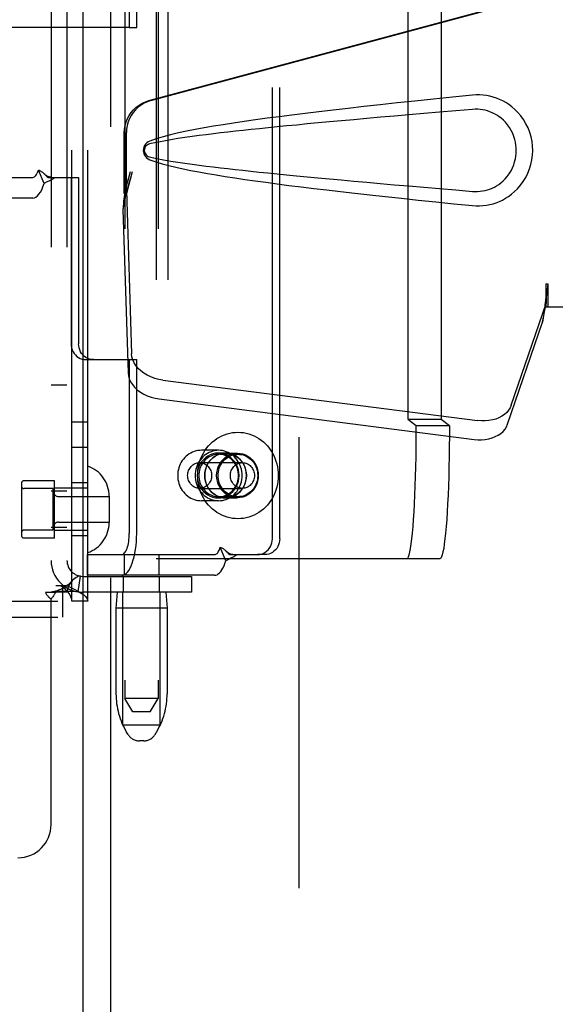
# Model space of a CAD drawing. Header units: inches. Extents: x 0 to 309, y 0 to 200.
# Tile 43 of 119: x 109.07 to 111.09, y 101.49 to 105.2. Entities that reach past the tile are written whole.
import ezdxf

# ---------------------------------------------------------------- set-up
doc = ezdxf.new("R2010")
doc.units = ezdxf.units.IN
doc.header["$LTSCALE"] = 17
doc.header["$MEASUREMENT"] = 0
doc.linetypes.add('HIDDEN', pattern=[0.2, 0.1, -0.1])
doc.layers.add('DEFAULT_2', color=8, linetype='HIDDEN')
doc.layers.add('RIGHTHAND_DOOR_ASSEMBLY', color=7, linetype='CONTINUOUS')

msp = doc.modelspace()

# ---------------------------------------------------------------- linework, layer by layer
at = {"layer": 'DEFAULT_2', "color": 8, "linetype": 'HIDDEN'}
for p, q in [((110.1247, 141.0241), (110.1247, 68.0541)), ((109.4694, 106.1083), (109.4694, 102.6391)), ((109.5944, 106.1083), (109.5944, 102.6391)), ((109.2687, 103.0051), (109.2687, 106.0731)), ((109.3287, 103.0051), (109.3287, 106.0731)), ((109.1907, 106.0391), (109.1907, 103.0391)), ((109.2507, 106.0391), (109.2507, 103.0391)), ((109.5865, 105.9166), (109.5865, 103.1666)), ((109.6313, 105.9166), (109.6313, 103.1666)), ((109.4857, 105.8211), (109.4857, 105.1666)), ((109.5137, 105.1666), (109.5137, 105.8211)), ((110.0253, 103.2411), (110.0253, 105.8411)), ((110.0533, 103.2411), (110.0533, 105.8411)), ((110.5368, 105.393), (110.5368, 103.6902)), ((110.6615, 105.393), (110.6615, 103.6902)), ((109.4857, 105.1666), (108.9144, 105.1666)), ((109.4857, 105.1666), (109.5137, 105.1666)), ((109.1641, 104.5788), (109.1431, 104.6301)), ((108.7469, 104.6026), (109.1214, 104.6026)), ((109.1694, 104.6112), (109.1759, 104.6045)), ((109.1759, 104.6045), (109.1778, 104.6026)), ((109.1778, 104.6026), (109.2663, 104.6026)), ((109.2663, 104.6026), (109.2663, 103.9756)), ((109.2663, 104.6026), (109.2943, 104.6026)), ((109.2943, 104.6026), (109.2943, 103.9756)), ((109.1214, 104.5246), (108.7469, 104.5246)), ((109.3224, 103.9156), (109.4857, 103.9156)), ((109.4857, 103.9156), (109.5137, 103.9156)), ((109.4857, 103.9156), (109.4857, 103.2611)), ((109.5137, 103.2611), (109.5137, 103.9156)), ((109.2507, 103.8191), (109.1907, 103.8191)), ((109.3287, 103.6801), (109.2687, 103.6801)), ((110.6615, 103.6902), (110.5368, 103.6902)), ((110.5683, 103.6666), (110.5368, 103.6902)), ((110.693, 103.6666), (110.5683, 103.6666)), ((110.693, 103.6666), (110.6615, 103.6902)), ((109.3287, 103.5851), (109.2687, 103.5851)), ((109.8227, 103.5741), (109.7582, 103.5741)), ((109.8488, 103.5636), (109.8209, 103.5636)), ((109.8954, 103.5591), (109.8227, 103.5591)), ((109.8488, 103.5631), (109.8936, 103.5631)), ((109.751, 103.5276), (109.9123, 103.5276)), ((109.0787, 103.4496), (109.0787, 103.2536)), ((109.2037, 103.4596), (109.0887, 103.4596)), ((109.2037, 103.2436), (109.2037, 103.4596)), ((109.3287, 103.4516), (109.2687, 103.4516)), ((109.1987, 103.4296), (109.0887, 103.4296)), ((109.2507, 103.4196), (109.1907, 103.4196)), ((109.1987, 103.2736), (109.1987, 103.4296)), ((109.3287, 103.4316), (109.2037, 103.4316)), ((109.2187, 103.4001), (109.4097, 103.4001)), ((109.4097, 103.4011), (109.4097, 103.3021)), ((109.751, 103.4306), (109.9123, 103.4306)), ((109.8954, 103.3991), (109.8227, 103.3991)), ((109.8227, 103.3841), (109.7582, 103.3841)), ((109.8488, 103.3946), (109.8209, 103.3946)), ((109.8488, 103.3951), (109.8936, 103.3951)), ((109.2187, 103.3031), (109.4097, 103.3031)), ((109.1987, 103.2736), (109.0887, 103.2736)), ((109.2507, 103.2836), (109.1907, 103.2836)), ((109.3287, 103.2716), (109.2037, 103.2716)), ((109.3287, 103.2516), (109.2687, 103.2516)), ((109.2037, 103.2436), (109.0887, 103.2436)), ((109.3262, 103.1811), (109.8072, 103.1811)), ((109.3262, 103.1811), (109.3262, 103.1031)), ((109.4669, 103.1811), (109.4669, 103.1031)), ((109.5969, 103.1811), (109.5969, 103.1031)), ((109.8498, 103.1573), (109.8288, 103.2086)), ((109.8552, 103.1897), (109.8617, 103.183)), ((109.8617, 103.183), (109.8636, 103.1811)), ((109.8636, 103.1811), (109.9693, 103.1811)), ((109.9973, 103.1811), (109.9693, 103.1811)), ((109.5865, 103.1666), (110.6581, 103.1666)), ((109.8072, 103.1031), (109.3262, 103.1031)), ((109.2087, 103.0651), (109.2458, 103.0651)), ((109.2352, 102.9451), (109.2352, 103.0651)), ((109.2929, 103.0404), (109.3018, 103.0998)), ((109.3107, 103.0991), (109.7207, 103.0991)), ((109.4639, 103.0391), (109.4639, 103.0991)), ((109.5999, 103.0391), (109.5999, 103.0991)), ((109.7207, 103.0991), (109.7207, 103.0391)), ((109.1698, 103.0391), (109.209, 103.0391)), ((109.2507, 103.0391), (109.209, 103.0391)), ((109.7207, 103.0391), (109.3107, 103.0391)), ((109.4404, 103.0391), (109.4354, 102.9791)), ((109.4619, 102.5391), (109.4619, 103.0391)), ((109.6019, 102.5391), (109.6019, 103.0391)), ((109.6234, 103.0391), (109.6284, 102.9791)), ((107.5162, 103.0051), (109.2352, 103.0051)), ((109.1907, 102.1641), (109.1907, 103.0129)), ((109.3287, 103.0051), (109.2687, 103.0051)), ((109.6284, 102.9791), (109.4354, 102.9791)), ((109.4354, 102.9791), (109.4354, 102.6567)), ((109.6284, 102.9791), (109.6284, 102.6567)), ((107.5162, 102.9451), (109.2352, 102.9451)), ((109.5944, 102.6391), (109.4694, 102.6391)), ((109.4994, 102.5891), (109.4694, 102.6391)), ((109.5644, 102.5891), (109.5944, 102.6391)), ((109.5644, 102.5891), (109.4994, 102.5891)), ((109.4619, 102.5391), (109.6019, 102.5391)), ((109.4809, 102.5034), (109.4753, 102.5126)), ((109.583, 102.5034), (109.5885, 102.5126)), ((109.5401, 102.4791), (109.5238, 102.4791))]:
    msp.add_line(p, q, dxfattribs=at)
for points in [[(109.1214, 104.6026), (109.1245, 104.6031), (109.1275, 104.6044), (109.1305, 104.6067), (109.1333, 104.6098), (109.136, 104.6137), (109.1386, 104.6185), (109.1409, 104.6239), (109.1431, 104.6301)], [(109.1431, 104.6301), (109.1451, 104.6295), (109.1472, 104.6287), (109.1493, 104.6277), (109.1514, 104.6266), (109.1537, 104.6251), (109.156, 104.6235), (109.1582, 104.6218), (109.1603, 104.62), (109.1626, 104.6179), (109.1646, 104.616)], [(109.1641, 104.5788), (109.1672, 104.5813), (109.1704, 104.5834), (109.1736, 104.5853), (109.1769, 104.587), (109.1801, 104.5886), (109.1833, 104.59), (109.1864, 104.5913), (109.1894, 104.5927), (109.1925, 104.5941), (109.1955, 104.5957), (109.1985, 104.5974), (109.2012, 104.5991), (109.2037, 104.6009), (109.2058, 104.6026)], [(109.1911, 104.6026), (109.1902, 104.6026), (109.1882, 104.6028), (109.1864, 104.6031), (109.1846, 104.6035), (109.1829, 104.604), (109.1812, 104.6046), (109.1796, 104.6053), (109.178, 104.6061), (109.1764, 104.607), (109.1748, 104.6079), (109.1732, 104.609), (109.1716, 104.6101), (109.17, 104.6113), (109.1684, 104.6126), (109.1668, 104.614), (109.1652, 104.6154), (109.1646, 104.616)], [(109.1646, 104.616), (109.1671, 104.6135), (109.1694, 104.6112)], [(109.1214, 104.5246), (109.1275, 104.5255), (109.1334, 104.5282), (109.1393, 104.5326), (109.1449, 104.5388), (109.1503, 104.5466), (109.1553, 104.5559), (109.1599, 104.5667), (109.1641, 104.5788)], [(109.2663, 103.9756), (109.2668, 103.9677), (109.2682, 103.9601), (109.2706, 103.9526), (109.2738, 103.9456), (109.2779, 103.9391), (109.2827, 103.9332), (109.2883, 103.928), (109.2943, 103.9236), (109.3009, 103.9202), (109.3079, 103.9176), (109.315, 103.9161), (109.3224, 103.9156)], [(109.3503, 103.9156), (109.3429, 103.9161), (109.3358, 103.9176), (109.3289, 103.9202), (109.3223, 103.9236), (109.3162, 103.928), (109.3107, 103.9332), (109.3059, 103.9391), (109.3018, 103.9456), (109.2986, 103.9526), (109.2962, 103.9601), (109.2948, 103.9677), (109.2943, 103.9756)], [(110.5334, 103.1666), (110.5362, 103.1682), (110.5389, 103.1728), (110.5416, 103.1804), (110.5442, 103.1911), (110.5468, 103.2047), (110.5492, 103.2211), (110.5516, 103.2403), (110.5539, 103.2621), (110.5561, 103.2864), (110.5581, 103.313), (110.5599, 103.3419), (110.5616, 103.3727), (110.5631, 103.4054), (110.5645, 103.4396), (110.5656, 103.4753), (110.5666, 103.5121), (110.5673, 103.5499), (110.5679, 103.5884), (110.5682, 103.6272), (110.5683, 103.6666)], [(110.693, 103.6666), (110.6929, 103.6272), (110.6926, 103.5884), (110.692, 103.5499), (110.6913, 103.5121), (110.6903, 103.4753), (110.6892, 103.4396), (110.6878, 103.4054), (110.6863, 103.3727), (110.6846, 103.3419), (110.6828, 103.313), (110.6808, 103.2864), (110.6786, 103.2621), (110.6763, 103.2403), (110.6739, 103.2211), (110.6715, 103.2047), (110.6689, 103.1911), (110.6662, 103.1804), (110.6636, 103.1728), (110.6609, 103.1682), (110.6581, 103.1666)], [(109.7433, 103.4791), (109.7436, 103.4902), (109.7447, 103.5013), (109.7464, 103.5123), (109.7489, 103.5231), (109.752, 103.5337), (109.7559, 103.544), (109.7603, 103.5541), (109.7654, 103.5638), (109.7711, 103.5731), (109.7774, 103.582), (109.7842, 103.5904), (109.7916, 103.5982), (109.7994, 103.6055), (109.8077, 103.6123), (109.8164, 103.6184), (109.8254, 103.6238), (109.8348, 103.6286), (109.8445, 103.6327), (109.8544, 103.6361), (109.8645, 103.6387), (109.8747, 103.6406), (109.885, 103.6417), (109.8954, 103.6421), (109.9058, 103.6417), (109.9161, 103.6406), (109.9264, 103.6387), (109.9365, 103.6361), (109.9464, 103.6327), (109.9561, 103.6286), (109.9654, 103.6238), (109.9745, 103.6184), (109.9832, 103.6123), (109.9915, 103.6055), (109.9993, 103.5982), (110.0066, 103.5904), (110.0135, 103.582), (110.0197, 103.5731), (110.0254, 103.5638), (110.0305, 103.5541), (110.035, 103.544), (110.0388, 103.5337), (110.042, 103.5231), (110.0444, 103.5123), (110.0462, 103.5013), (110.0472, 103.4902), (110.0476, 103.4791)], [(109.7582, 103.5741), (109.7512, 103.5738), (109.7442, 103.5729), (109.7373, 103.5715), (109.7305, 103.5695), (109.7239, 103.567), (109.7175, 103.5639), (109.7114, 103.5603), (109.7055, 103.5561), (109.6999, 103.5515), (109.6947, 103.5465), (109.6899, 103.541), (109.6855, 103.5352), (109.6815, 103.5289), (109.6781, 103.5224), (109.6751, 103.5156), (109.6726, 103.5086), (109.6707, 103.5014), (109.6693, 103.494), (109.6684, 103.4866), (109.6682, 103.4791)], [(109.8227, 103.5741), (109.8154, 103.5738), (109.8081, 103.5728), (109.8009, 103.5712), (109.7939, 103.5689), (109.7871, 103.5661), (109.7805, 103.5626), (109.7742, 103.5586), (109.7682, 103.5541), (109.7626, 103.549), (109.7574, 103.5434), (109.7527, 103.5374), (109.7484, 103.5311), (109.7447, 103.5243), (109.7415, 103.5173), (109.7388, 103.5099), (109.7367, 103.5024), (109.7352, 103.4947), (109.7343, 103.487), (109.734, 103.4791)], [(109.8209, 103.5636), (109.8105, 103.5629), (109.8005, 103.5607), (109.7907, 103.5572), (109.7814, 103.5523), (109.7729, 103.5461), (109.7651, 103.5388), (109.7583, 103.5305), (109.7526, 103.5213), (109.748, 103.5114), (109.7447, 103.501), (109.7427, 103.4901), (109.742, 103.4791), (109.7427, 103.4681), (109.7447, 103.4572), (109.748, 103.4468), (109.7526, 103.4368), (109.7583, 103.4277), (109.7651, 103.4193), (109.7729, 103.4121), (109.7814, 103.4059), (109.7907, 103.401), (109.8005, 103.3975), (109.8105, 103.3953), (109.8209, 103.3946)], [(109.8227, 103.5591), (109.8165, 103.5588), (109.8104, 103.558), (109.8043, 103.5566), (109.7984, 103.5548), (109.7927, 103.5524), (109.7871, 103.5495), (109.7818, 103.5461), (109.7768, 103.5422), (109.7721, 103.538), (109.7677, 103.5333), (109.7637, 103.5282), (109.7602, 103.5229), (109.757, 103.5172), (109.7543, 103.5112), (109.752, 103.5051), (109.7503, 103.4987), (109.749, 103.4923), (109.7482, 103.4857), (109.748, 103.4791)], [(109.8488, 103.5636), (109.8385, 103.5629), (109.8284, 103.5607), (109.8187, 103.5572), (109.8094, 103.5523), (109.8008, 103.5461), (109.7931, 103.5388), (109.7863, 103.5305), (109.7805, 103.5213), (109.776, 103.5114), (109.7726, 103.501), (109.7706, 103.4901), (109.77, 103.4791), (109.7706, 103.4681), (109.7726, 103.4572), (109.776, 103.4468), (109.7805, 103.4368), (109.7863, 103.4277), (109.7931, 103.4193), (109.8008, 103.4121), (109.8094, 103.4059), (109.8187, 103.401), (109.8284, 103.3975), (109.8385, 103.3953), (109.8488, 103.3946)], [(109.8488, 103.3951), (109.8385, 103.3958), (109.8285, 103.398), (109.8188, 103.4015), (109.8096, 103.4064), (109.8011, 103.4125), (109.7934, 103.4197), (109.7866, 103.428), (109.7809, 103.4371), (109.7764, 103.447), (109.7731, 103.4574), (109.7711, 103.4681), (109.7704, 103.4791), (109.7711, 103.4901), (109.7731, 103.5008), (109.7764, 103.5112), (109.7809, 103.5211), (109.7866, 103.5302), (109.7934, 103.5385), (109.8011, 103.5457), (109.8096, 103.5518), (109.8188, 103.5567), (109.8285, 103.5602), (109.8385, 103.5624), (109.8488, 103.5631)], [(109.8936, 103.3951), (109.8833, 103.3958), (109.8733, 103.398), (109.8636, 103.4015), (109.8544, 103.4064), (109.8459, 103.4125), (109.8382, 103.4197), (109.8314, 103.428), (109.8257, 103.4371), (109.8212, 103.447), (109.8179, 103.4574), (109.8159, 103.4681), (109.8152, 103.4791), (109.8159, 103.4901), (109.8179, 103.5008), (109.8212, 103.5112), (109.8257, 103.5211), (109.8314, 103.5302), (109.8382, 103.5385), (109.8459, 103.5457), (109.8544, 103.5518), (109.8636, 103.5567), (109.8733, 103.5602), (109.8833, 103.5624), (109.8936, 103.5631)], [(109.8207, 103.4791), (109.821, 103.4861), (109.8219, 103.493), (109.8233, 103.4998), (109.8252, 103.5065), (109.8277, 103.5129), (109.8307, 103.5191), (109.8342, 103.525), (109.8382, 103.5305), (109.8426, 103.5357), (109.8474, 103.5404), (109.8526, 103.5446), (109.8581, 103.5484), (109.8639, 103.5516), (109.8699, 103.5543), (109.8761, 103.5564), (109.8825, 103.5579), (109.8889, 103.5588), (109.8954, 103.5591)], [(109.8209, 103.3946), (109.8313, 103.3953), (109.8413, 103.3975), (109.8511, 103.401), (109.8603, 103.4059), (109.8689, 103.4121), (109.8767, 103.4193), (109.8835, 103.4277), (109.8892, 103.4368), (109.8938, 103.4468), (109.8971, 103.4572), (109.8991, 103.4681), (109.8998, 103.4791), (109.8991, 103.4901), (109.8971, 103.501), (109.8938, 103.5114), (109.8892, 103.5213), (109.8835, 103.5305), (109.8767, 103.5388), (109.8689, 103.5461), (109.8603, 103.5523), (109.8511, 103.5572), (109.8413, 103.5607), (109.8313, 103.5629), (109.8209, 103.5636)], [(109.9114, 103.4791), (109.9111, 103.487), (109.9102, 103.4947), (109.9087, 103.5024), (109.9066, 103.5099), (109.9039, 103.5173), (109.9007, 103.5243), (109.8969, 103.5311), (109.8927, 103.5374), (109.8879, 103.5434), (109.8827, 103.549), (109.8772, 103.5541), (109.8712, 103.5586), (109.8649, 103.5626), (109.8583, 103.5661), (109.8515, 103.5689), (109.8445, 103.5712), (109.8373, 103.5728), (109.83, 103.5738), (109.8227, 103.5741)], [(109.8974, 103.4791), (109.8971, 103.4857), (109.8963, 103.4923), (109.8951, 103.4987), (109.8933, 103.5051), (109.8911, 103.5112), (109.8884, 103.5172), (109.8852, 103.5229), (109.8816, 103.5282), (109.8776, 103.5333), (109.8733, 103.538), (109.8686, 103.5422), (109.8635, 103.5461), (109.8582, 103.5495), (109.8527, 103.5524), (109.8469, 103.5548), (109.841, 103.5566), (109.835, 103.558), (109.8288, 103.5588), (109.8227, 103.5591)], [(109.8488, 103.3946), (109.8592, 103.3953), (109.8693, 103.3975), (109.879, 103.401), (109.8883, 103.4059), (109.8969, 103.4121), (109.9046, 103.4193), (109.9114, 103.4277), (109.9172, 103.4368), (109.9217, 103.4468), (109.925, 103.4572), (109.927, 103.4681), (109.9277, 103.4791), (109.927, 103.4901), (109.925, 103.501), (109.9217, 103.5114), (109.9172, 103.5213), (109.9114, 103.5305), (109.9046, 103.5388), (109.8969, 103.5461), (109.8883, 103.5523), (109.879, 103.5572), (109.8693, 103.5607), (109.8592, 103.5629), (109.8488, 103.5636)], [(109.8488, 103.5631), (109.8592, 103.5624), (109.8691, 103.5602), (109.8788, 103.5567), (109.888, 103.5518), (109.8966, 103.5457), (109.9043, 103.5385), (109.911, 103.5302), (109.9168, 103.5211), (109.9213, 103.5112), (109.9246, 103.5008), (109.9266, 103.4901), (109.9273, 103.4791), (109.9266, 103.4681), (109.9246, 103.4574), (109.9213, 103.447), (109.9168, 103.4371), (109.911, 103.428), (109.9043, 103.4197), (109.8966, 103.4125), (109.888, 103.4064), (109.8788, 103.4015), (109.8691, 103.398), (109.8592, 103.3958), (109.8488, 103.3951)], [(109.8936, 103.5631), (109.904, 103.5624), (109.9139, 103.5602), (109.9236, 103.5567), (109.9328, 103.5518), (109.9414, 103.5457), (109.9491, 103.5385), (109.9558, 103.5302), (109.9615, 103.5211), (109.9661, 103.5112), (109.9694, 103.5008), (109.9714, 103.4901), (109.9721, 103.4791), (109.9714, 103.4681), (109.9694, 103.4574), (109.9661, 103.447), (109.9615, 103.4371), (109.9558, 103.428), (109.9491, 103.4197), (109.9414, 103.4125), (109.9328, 103.4064), (109.9236, 103.4015), (109.9139, 103.398), (109.904, 103.3958), (109.8936, 103.3951)], [(109.8954, 103.5591), (109.9019, 103.5588), (109.9084, 103.5579), (109.9148, 103.5564), (109.921, 103.5543), (109.927, 103.5516), (109.9328, 103.5484), (109.9383, 103.5446), (109.9434, 103.5404), (109.9482, 103.5357), (109.9526, 103.5305), (109.9566, 103.525), (109.9601, 103.5191), (109.9631, 103.5129), (109.9656, 103.5065), (109.9676, 103.4998), (109.969, 103.493), (109.9698, 103.4861), (109.9701, 103.4791)], [(109.7057, 103.4791), (109.7059, 103.4839), (109.7066, 103.4886), (109.7077, 103.4932), (109.7092, 103.4977), (109.7111, 103.502), (109.7134, 103.506), (109.716, 103.5099), (109.719, 103.5134), (109.7223, 103.5166), (109.7258, 103.5194), (109.7297, 103.5219), (109.7337, 103.5239), (109.7379, 103.5255), (109.7422, 103.5267), (109.7466, 103.5274), (109.751, 103.5276)], [(109.751, 103.5276), (109.7554, 103.5274), (109.7598, 103.5267), (109.7641, 103.5255), (109.7683, 103.5239), (109.7723, 103.5219), (109.7762, 103.5194), (109.7797, 103.5166), (109.783, 103.5134), (109.786, 103.5099), (109.7887, 103.506), (109.7909, 103.502), (109.7928, 103.4977), (109.7943, 103.4932), (109.7954, 103.4886), (109.7961, 103.4839), (109.7963, 103.4791)], [(109.867, 103.4791), (109.8672, 103.4839), (109.8679, 103.4886), (109.8689, 103.4932), (109.8704, 103.4977), (109.8723, 103.502), (109.8746, 103.506), (109.8773, 103.5099), (109.8803, 103.5134), (109.8835, 103.5166), (109.8871, 103.5194), (109.8909, 103.5219), (109.8949, 103.5239), (109.8991, 103.5255), (109.9034, 103.5267), (109.9078, 103.5274), (109.9123, 103.5276)], [(109.9123, 103.5276), (109.9167, 103.5274), (109.9211, 103.5267), (109.9254, 103.5255), (109.9296, 103.5239), (109.9336, 103.5219), (109.9374, 103.5194), (109.941, 103.5166), (109.9443, 103.5134), (109.9473, 103.5099), (109.9499, 103.506), (109.9522, 103.502), (109.9541, 103.4977), (109.9556, 103.4932), (109.9567, 103.4886), (109.9573, 103.4839), (109.9575, 103.4791)], [(109.6682, 103.4791), (109.6684, 103.4716), (109.6693, 103.4641), (109.6707, 103.4568), (109.6726, 103.4496), (109.6751, 103.4425), (109.6781, 103.4357), (109.6815, 103.4292), (109.6855, 103.423), (109.6899, 103.4172), (109.6947, 103.4117), (109.6999, 103.4067), (109.7055, 103.4021), (109.7113, 103.398), (109.7175, 103.3943), (109.7239, 103.3912), (109.7305, 103.3887), (109.7373, 103.3867), (109.7442, 103.3853), (109.7512, 103.3844), (109.7582, 103.3841)], [(109.751, 103.4306), (109.7466, 103.4308), (109.7422, 103.4315), (109.7379, 103.4327), (109.7337, 103.4343), (109.7297, 103.4363), (109.7258, 103.4388), (109.7223, 103.4416), (109.719, 103.4448), (109.716, 103.4483), (109.7134, 103.4522), (109.7111, 103.4562), (109.7092, 103.4605), (109.7077, 103.465), (109.7066, 103.4696), (109.7059, 103.4743), (109.7057, 103.4791)], [(109.734, 103.4791), (109.7343, 103.4712), (109.7352, 103.4635), (109.7367, 103.4558), (109.7388, 103.4483), (109.7415, 103.4409), (109.7447, 103.4339), (109.7484, 103.4271), (109.7527, 103.4207), (109.7574, 103.4148), (109.7626, 103.4092), (109.7682, 103.4041), (109.7742, 103.3996), (109.7805, 103.3955), (109.7871, 103.3921), (109.7939, 103.3892), (109.8009, 103.387), (109.8081, 103.3854), (109.8154, 103.3844), (109.8227, 103.3841)], [(110.0476, 103.4791), (110.0472, 103.4679), (110.0462, 103.4569), (110.0444, 103.4459), (110.042, 103.4351), (110.0388, 103.4245), (110.035, 103.4142), (110.0305, 103.4041), (110.0254, 103.3944), (110.0197, 103.3851), (110.0135, 103.3762), (110.0066, 103.3678), (109.9993, 103.36), (109.9915, 103.3527), (109.9832, 103.3459), (109.9745, 103.3398), (109.9654, 103.3344), (109.9561, 103.3296), (109.9464, 103.3255), (109.9365, 103.3221), (109.9264, 103.3195), (109.9161, 103.3176), (109.9058, 103.3165), (109.8954, 103.3161), (109.885, 103.3165), (109.8747, 103.3176), (109.8645, 103.3195), (109.8544, 103.3221), (109.8445, 103.3255), (109.8348, 103.3296), (109.8254, 103.3344), (109.8164, 103.3398), (109.8077, 103.3459), (109.7994, 103.3527), (109.7916, 103.36), (109.7842, 103.3678), (109.7774, 103.3762), (109.7711, 103.3851), (109.7654, 103.3944), (109.7603, 103.4041), (109.7559, 103.4142), (109.752, 103.4245), (109.7489, 103.4351), (109.7464, 103.4459), (109.7447, 103.4569), (109.7436, 103.4679), (109.7433, 103.4791)], [(109.748, 103.4791), (109.7482, 103.4725), (109.749, 103.4659), (109.7503, 103.4595), (109.752, 103.4531), (109.7543, 103.447), (109.757, 103.441), (109.7602, 103.4353), (109.7637, 103.43), (109.7677, 103.4249), (109.7721, 103.4202), (109.7768, 103.416), (109.7818, 103.4121), (109.7871, 103.4087), (109.7927, 103.4058), (109.7984, 103.4034), (109.8043, 103.4015), (109.8104, 103.4002), (109.8165, 103.3994), (109.8227, 103.3991)], [(109.7963, 103.4791), (109.7961, 103.4743), (109.7954, 103.4696), (109.7943, 103.465), (109.7928, 103.4605), (109.7909, 103.4562), (109.7887, 103.4522), (109.786, 103.4483), (109.783, 103.4448), (109.7797, 103.4416), (109.7762, 103.4388), (109.7723, 103.4363), (109.7683, 103.4343), (109.7641, 103.4327), (109.7598, 103.4315), (109.7554, 103.4308), (109.751, 103.4306)], [(109.8954, 103.3991), (109.8889, 103.3994), (109.8825, 103.4003), (109.8761, 103.4018), (109.8699, 103.4039), (109.8639, 103.4066), (109.8581, 103.4098), (109.8526, 103.4136), (109.8474, 103.4178), (109.8426, 103.4225), (109.8382, 103.4277), (109.8342, 103.4332), (109.8307, 103.4391), (109.8277, 103.4453), (109.8252, 103.4517), (109.8233, 103.4584), (109.8219, 103.4652), (109.821, 103.4721), (109.8207, 103.4791)], [(109.8227, 103.3841), (109.83, 103.3844), (109.8373, 103.3854), (109.8445, 103.387), (109.8515, 103.3892), (109.8583, 103.3921), (109.8649, 103.3955), (109.8712, 103.3996), (109.8772, 103.4041), (109.8827, 103.4092), (109.8879, 103.4148), (109.8927, 103.4207), (109.8969, 103.4271), (109.9007, 103.4339), (109.9039, 103.4409), (109.9066, 103.4483), (109.9087, 103.4558), (109.9102, 103.4635), (109.9111, 103.4712), (109.9114, 103.4791)], [(109.8227, 103.3991), (109.8288, 103.3994), (109.835, 103.4002), (109.841, 103.4015), (109.8469, 103.4034), (109.8527, 103.4058), (109.8582, 103.4087), (109.8635, 103.4121), (109.8686, 103.416), (109.8733, 103.4202), (109.8776, 103.4249), (109.8816, 103.43), (109.8852, 103.4353), (109.8884, 103.441), (109.8911, 103.447), (109.8933, 103.4531), (109.8951, 103.4595), (109.8963, 103.4659), (109.8971, 103.4725), (109.8974, 103.4791)], [(109.9123, 103.4306), (109.9078, 103.4308), (109.9034, 103.4315), (109.8991, 103.4327), (109.8949, 103.4343), (109.8909, 103.4363), (109.8871, 103.4388), (109.8835, 103.4416), (109.8803, 103.4448), (109.8773, 103.4483), (109.8746, 103.4522), (109.8723, 103.4562), (109.8704, 103.4605), (109.8689, 103.465), (109.8679, 103.4696), (109.8672, 103.4743), (109.867, 103.4791)], [(109.9701, 103.4791), (109.9698, 103.4721), (109.969, 103.4652), (109.9676, 103.4584), (109.9656, 103.4517), (109.9631, 103.4453), (109.9601, 103.4391), (109.9566, 103.4332), (109.9526, 103.4277), (109.9482, 103.4225), (109.9434, 103.4178), (109.9383, 103.4136), (109.9328, 103.4098), (109.927, 103.4066), (109.921, 103.4039), (109.9148, 103.4018), (109.9084, 103.4003), (109.9019, 103.3994), (109.8954, 103.3991)], [(109.9575, 103.4791), (109.9573, 103.4743), (109.9567, 103.4696), (109.9556, 103.465), (109.9541, 103.4605), (109.9522, 103.4562), (109.9499, 103.4522), (109.9473, 103.4483), (109.9443, 103.4448), (109.941, 103.4416), (109.9374, 103.4388), (109.9336, 103.4363), (109.9296, 103.4343), (109.9254, 103.4327), (109.9211, 103.4315), (109.9167, 103.4308), (109.9123, 103.4306)], [(109.4571, 103.1031), (109.4626, 103.1039), (109.4681, 103.1061), (109.4735, 103.1099), (109.4787, 103.1151), (109.4838, 103.1218), (109.4885, 103.1297), (109.493, 103.139), (109.4971, 103.1494), (109.5008, 103.1609), (109.5041, 103.1733), (109.507, 103.1866), (109.5094, 103.2006), (109.5112, 103.2152), (109.5126, 103.2303), (109.5134, 103.2455), (109.5137, 103.2611)], [(109.4571, 103.1811), (109.4599, 103.1815), (109.4627, 103.1826), (109.4654, 103.1845), (109.468, 103.1872), (109.4706, 103.1905), (109.473, 103.1946), (109.4752, 103.1993), (109.4773, 103.2045), (109.4792, 103.2103), (109.4809, 103.2167), (109.4823, 103.2234), (109.4835, 103.2305), (109.4845, 103.2379), (109.4852, 103.2455), (109.4856, 103.2532), (109.4857, 103.2611)], [(109.9693, 103.1811), (109.9767, 103.1816), (109.9838, 103.1831), (109.9908, 103.1857), (109.9973, 103.1891), (110.0034, 103.1935), (110.0089, 103.1987), (110.0138, 103.2046), (110.0178, 103.2111), (110.0211, 103.2181), (110.0234, 103.2256), (110.0248, 103.2332), (110.0253, 103.2411)], [(110.0533, 103.2411), (110.0528, 103.2332), (110.0514, 103.2256), (110.049, 103.2181), (110.0458, 103.2111), (110.0417, 103.2046), (110.0369, 103.1987), (110.0314, 103.1935), (110.0253, 103.1891), (110.0187, 103.1857), (110.0118, 103.1831), (110.0047, 103.1816), (109.9973, 103.1811)], [(109.8072, 103.1811), (109.8096, 103.1814), (109.812, 103.1823), (109.8144, 103.1837), (109.8168, 103.1857), (109.819, 103.1883), (109.8212, 103.1914), (109.8233, 103.195), (109.8253, 103.1991), (109.8271, 103.2036), (109.8288, 103.2086)], [(109.8288, 103.2086), (109.8308, 103.208), (109.8329, 103.2072), (109.835, 103.2062), (109.8372, 103.2051), (109.8394, 103.2036), (109.8417, 103.202), (109.8439, 103.2003), (109.846, 103.1985), (109.8483, 103.1964), (109.8504, 103.1945)], [(109.8498, 103.1573), (109.8529, 103.1598), (109.8561, 103.1619), (109.8593, 103.1638), (109.8626, 103.1655), (109.8658, 103.1671), (109.869, 103.1685), (109.8721, 103.1698), (109.8751, 103.1712), (109.8782, 103.1726), (109.8812, 103.1742), (109.8842, 103.1759), (109.887, 103.1776), (109.8894, 103.1794), (109.8915, 103.1811)], [(109.8768, 103.1811), (109.8759, 103.1811), (109.8739, 103.1813), (109.8721, 103.1816), (109.8703, 103.182), (109.8686, 103.1825), (109.867, 103.1831), (109.8653, 103.1838), (109.8637, 103.1846), (109.8621, 103.1855), (109.8605, 103.1864), (109.8589, 103.1875), (109.8573, 103.1886), (109.8557, 103.1898), (109.8541, 103.1911), (109.8525, 103.1925), (109.851, 103.1939), (109.8504, 103.1945)], [(109.8504, 103.1945), (109.8529, 103.192), (109.8552, 103.1897)], [(109.8072, 103.1031), (109.812, 103.1037), (109.8168, 103.1054), (109.8215, 103.1083), (109.8261, 103.1122), (109.8306, 103.1173), (109.8349, 103.1234), (109.839, 103.1305), (109.8429, 103.1386), (109.8465, 103.1475), (109.8498, 103.1573)], [(109.3018, 103.0998), (109.2983, 103.0999), (109.2943, 103.0993), (109.2897, 103.0978), (109.2847, 103.0952), (109.2797, 103.0916), (109.2748, 103.0873), (109.2707, 103.083)], [(109.2707, 103.083), (109.268, 103.08), (109.264, 103.076), (109.26, 103.0722), (109.256, 103.0687), (109.2519, 103.0654), (109.2479, 103.0624), (109.2438, 103.0596), (109.2396, 103.057), (109.2355, 103.0545), (109.2313, 103.0523), (109.2272, 103.0502), (109.223, 103.0483), (109.2189, 103.0467), (109.2149, 103.0452), (109.211, 103.0438), (109.2072, 103.0427), (109.2035, 103.0417), (109.2, 103.0409), (109.1966, 103.0402), (109.1936, 103.0397), (109.1925, 103.0396)], [(109.2272, 103.0651), (109.2342, 103.0591), (109.2408, 103.0531), (109.2469, 103.0471), (109.2524, 103.0411), (109.2572, 103.0351), (109.2613, 103.0291), (109.2645, 103.0231), (109.2668, 103.0171), (109.2682, 103.0111), (109.2687, 103.0051)], [(109.2458, 103.0651), (109.2598, 103.0591), (109.273, 103.0531), (109.2852, 103.0471), (109.2962, 103.0411), (109.3058, 103.0351), (109.3138, 103.0291), (109.3203, 103.0231), (109.3249, 103.0171), (109.3277, 103.0111), (109.3287, 103.0051)], [(109.2707, 103.083), (109.2702, 103.0824), (109.2658, 103.077), (109.2617, 103.071), (109.2581, 103.0646), (109.255, 103.0579), (109.2526, 103.0512), (109.2512, 103.0449), (109.2507, 103.0391)], [(109.1698, 103.0391), (109.1704, 103.0368), (109.1713, 103.0344), (109.1726, 103.0319), (109.1742, 103.0296), (109.1759, 103.0276), (109.1778, 103.0256), (109.1798, 103.0237), (109.1842, 103.0196)], [(109.1925, 103.0396), (109.1911, 103.0393), (109.1907, 103.0391)], [(109.2929, 103.0404), (109.2844, 103.0414), (109.2755, 103.0421), (109.2664, 103.0424), (109.2577, 103.0426), (109.2495, 103.0426), (109.2418, 103.0425), (109.2348, 103.0423), (109.2284, 103.0421), (109.2222, 103.0418), (109.2164, 103.0416), (109.211, 103.0412), (109.206, 103.0409), (109.2015, 103.0405), (109.1977, 103.0402), (109.1947, 103.0399), (109.1931, 103.0397)], [(109.209, 103.0391), (109.2068, 103.0367), (109.2049, 103.0345), (109.2033, 103.0323), (109.2018, 103.0302), (109.2005, 103.0283), (109.1993, 103.0263), (109.1968, 103.0222)], [(109.1842, 103.0196), (109.1865, 103.0175), (109.1887, 103.0152), (109.1907, 103.0129)], [(109.1968, 103.0222), (109.1953, 103.0199), (109.1938, 103.0175), (109.1923, 103.0152), (109.1907, 103.0129)]]:
    msp.add_lwpolyline(points, dxfattribs=at)
for centre, radius, start, end in [((109.2897, 103.4011), 0.12, 0, 71.0344), ((109.0887, 103.4496), 0.01, 90, 180), ((109.0887, 103.4396), 0.01, 180, 270), ((109.2187, 103.4201), 0.02, 180, 270), ((109.2187, 103.2831), 0.02, 90, 180), ((109.2897, 103.3021), 0.12, 288.9656, 360), ((109.0887, 103.2636), 0.01, 90, 180), ((109.0887, 103.2536), 0.01, 180, 270), ((109.3107, 103.1591), 0.12, 180, 270), ((109.3107, 103.1591), 0.06, 180, 270), ((109.7154, 102.6567), 0.28, 180, 210.9637), ((109.3484, 102.6567), 0.28, 329.0363, 360), ((109.5238, 102.5291), 0.05, 210.9637, 270), ((109.5401, 102.5291), 0.05, 270, 329.0363), ((109.0657, 102.1641), 0.125, 270, 360)]:
    msp.add_arc(centre, radius, start, end, dxfattribs=at)
at = {"layer": 'RIGHTHAND_DOOR_ASSEMBLY', "color": 3, "linetype": 'Continuous'}
msp.add_line((109.3122, 67.3931), (109.3122, 141.6851), dxfattribs=at)
at = {"layer": 'RIGHTHAND_DOOR_ASSEMBLY', "color": 8, "linetype": 'HIDDEN'}
for p, q in [((109.4162, 67.3931), (109.4162, 141.6851)), ((109.5593, 104.8918), (111.0567, 105.2941)), ((109.567, 104.8918), (111.0644, 105.2941)), ((109.4669, 104.5413), (109.4669, 104.771)), ((109.4746, 104.5413), (109.4746, 104.771)), ((109.4887, 104.6229), (109.4669, 104.5413)), ((109.4964, 104.6229), (109.4746, 104.5413)), ((109.4753, 104.5527), (109.4618, 104.4817)), ((109.473, 104.5688), (109.4643, 104.5125)), ((109.4753, 104.5527), (109.4945, 103.9376)), ((109.4669, 104.5413), (109.4746, 104.5413)), ((109.4625, 104.4914), (109.4618, 104.4817)), ((109.4618, 104.4817), (109.4809, 103.8665)), ((111.0567, 104.2016), (111.0644, 104.2016)), ((111.0567, 104.2016), (111.0569, 104.1913)), ((111.0567, 104.2016), (111.0567, 104.1141)), ((111.0569, 104.1913), (111.0572, 104.1613)), ((111.0644, 104.2016), (111.0644, 104.1141)), ((111.0575, 104.1431), (111.0577, 104.1376)), ((110.9262, 103.7436), (111.0581, 104.1274)), ((111.0446, 104.0564), (111.0581, 104.1274)), ((111.0539, 104.1226), (111.0446, 104.0564)), ((111.0567, 104.1141), (111.3777, 104.1141)), ((110.9127, 103.6726), (111.0446, 104.0564)), ((109.612, 103.8385), (110.7994, 103.686)), ((109.5984, 103.7675), (110.7859, 103.615))]:
    msp.add_line(p, q, dxfattribs=at)
for points in [[(109.4669, 104.771), (109.4677, 104.7847), (109.4699, 104.7981), (109.4735, 104.8112), (109.4786, 104.8239), (109.485, 104.8359), (109.4927, 104.8471), (109.5015, 104.8575), (109.5115, 104.8668), (109.5223, 104.875), (109.534, 104.8819), (109.5463, 104.8875), (109.5593, 104.8918)], [(109.567, 104.8918), (109.554, 104.8875), (109.5417, 104.8819), (109.53, 104.875), (109.5191, 104.8668), (109.5092, 104.8575), (109.5004, 104.8471), (109.4927, 104.8359), (109.4863, 104.8239), (109.4812, 104.8112), (109.4776, 104.7981), (109.4754, 104.7847), (109.4746, 104.771)], [(110.7808, 104.9121), (110.7052, 104.9045), (110.6326, 104.8972), (110.5629, 104.89), (110.496, 104.8829), (110.4319, 104.876), (110.3704, 104.8692), (110.3114, 104.8626), (110.2548, 104.8561), (110.2006, 104.8497), (110.1486, 104.8434), (110.0988, 104.8372), (110.051, 104.831), (110.0052, 104.825), (109.9613, 104.8189), (109.9192, 104.8129), (109.8789, 104.8069), (109.8403, 104.8009), (109.8034, 104.7948), (109.768, 104.7888), (109.7343, 104.7826), (109.7019, 104.7763), (109.6711, 104.7697), (109.6417, 104.7629), (109.6138, 104.7557), (109.5874, 104.7477), (109.5626, 104.7391)], [(110.8198, 104.9122), (110.8068, 104.913), (110.7938, 104.913), (110.7808, 104.9121)], [(110.7808, 104.4961), (110.7937, 104.4952), (110.8066, 104.4952), (110.8195, 104.4959), (110.8324, 104.4975), (110.8451, 104.4999), (110.8577, 104.5031), (110.8699, 104.507), (110.8818, 104.5117), (110.8935, 104.5172), (110.905, 104.5235), (110.9164, 104.5307), (110.9278, 104.5391), (110.9392, 104.5487), (110.9504, 104.5598), (110.9614, 104.5725), (110.9718, 104.5866), (110.981, 104.6018), (110.9891, 104.6179), (110.9956, 104.6345), (111.0008, 104.6515), (111.0044, 104.6687), (111.0066, 104.6859), (111.0074, 104.7032), (111.0067, 104.7206), (111.0047, 104.7378), (111.0012, 104.7549), (110.9962, 104.772), (110.9898, 104.7886), (110.9819, 104.8048), (110.9728, 104.8201), (110.9625, 104.8343), (110.9515, 104.8472), (110.9403, 104.8584), (110.9289, 104.8682), (110.9175, 104.8767), (110.9059, 104.8841), (110.8944, 104.8906), (110.8826, 104.8961), (110.8706, 104.9009), (110.8583, 104.9049), (110.8456, 104.9082), (110.8328, 104.9106), (110.8198, 104.9122)], [(110.7808, 104.8586), (110.7174, 104.8533), (110.6562, 104.8481), (110.5972, 104.8431), (110.5403, 104.8382), (110.4854, 104.8334), (110.4326, 104.8288), (110.3819, 104.8243), (110.3331, 104.8199), (110.2862, 104.8157), (110.2412, 104.8115), (110.1981, 104.8075), (110.1568, 104.8036), (110.1174, 104.7998), (110.0796, 104.7961), (110.0436, 104.7926), (110.0093, 104.7891), (109.9766, 104.7857), (109.9452, 104.7825), (109.9151, 104.7792), (109.886, 104.776), (109.8578, 104.7729), (109.8302, 104.7697), (109.803, 104.7664), (109.7761, 104.7631), (109.7493, 104.7597), (109.7225, 104.7562), (109.6957, 104.7524), (109.6688, 104.7484), (109.6421, 104.7442), (109.6154, 104.7395), (109.5888, 104.7342), (109.5624, 104.7283)], [(110.7808, 104.5496), (110.7902, 104.5491), (110.7995, 104.5492), (110.8089, 104.5499), (110.8183, 104.5512), (110.8275, 104.553), (110.8366, 104.5555), (110.8455, 104.5584), (110.8541, 104.5619), (110.8626, 104.566), (110.8709, 104.5706), (110.8791, 104.5759), (110.8873, 104.582), (110.8954, 104.589), (110.9035, 104.597), (110.9114, 104.6062), (110.9188, 104.6163), (110.9254, 104.6271), (110.931, 104.6383), (110.9356, 104.6496), (110.9392, 104.6608), (110.9419, 104.6717), (110.9437, 104.6824), (110.9448, 104.6929), (110.9452, 104.7033), (110.9449, 104.7137), (110.9439, 104.7241), (110.9422, 104.7348), (110.9397, 104.7457), (110.9363, 104.7568), (110.9318, 104.7681), (110.9263, 104.7793), (110.9199, 104.7903), (110.9125, 104.8005), (110.9046, 104.8099), (110.8966, 104.8181), (110.8884, 104.8253), (110.8801, 104.8316), (110.8718, 104.837), (110.8634, 104.8418), (110.8548, 104.846), (110.8461, 104.8496), (110.8371, 104.8526), (110.828, 104.8551), (110.8186, 104.857), (110.8092, 104.8583), (110.7997, 104.859), (110.7903, 104.8591), (110.7808, 104.8586)], [(109.5626, 104.7391), (109.5565, 104.736), (109.5512, 104.7321), (109.5467, 104.7274), (109.543, 104.7222), (109.5404, 104.7165), (109.5388, 104.7106), (109.5383, 104.7043), (109.5388, 104.698), (109.5403, 104.692), (109.5429, 104.6863), (109.5465, 104.681), (109.5511, 104.6762), (109.5564, 104.6723), (109.5626, 104.6691)], [(109.5624, 104.7283), (109.5573, 104.7264), (109.5529, 104.7239), (109.549, 104.7207), (109.546, 104.717), (109.5437, 104.7129), (109.5424, 104.7085), (109.542, 104.7039), (109.5425, 104.6992), (109.5439, 104.6949), (109.5462, 104.6909), (109.5492, 104.6873), (109.553, 104.6842), (109.5574, 104.6817), (109.5624, 104.6799)], [(109.5624, 104.6799), (109.5887, 104.674), (109.6152, 104.6687), (109.6419, 104.664), (109.6686, 104.6598), (109.6954, 104.6558), (109.7222, 104.6521), (109.7489, 104.6485), (109.7757, 104.6451), (109.8025, 104.6418), (109.8296, 104.6386), (109.8571, 104.6354), (109.8853, 104.6322), (109.9144, 104.6291), (109.9445, 104.6258), (109.9758, 104.6225), (110.0085, 104.6192), (110.0428, 104.6157), (110.0788, 104.6121), (110.1165, 104.6085), (110.156, 104.6047), (110.1973, 104.6008), (110.2404, 104.5967), (110.2854, 104.5926), (110.3324, 104.5883), (110.3812, 104.584), (110.4321, 104.5795), (110.4849, 104.5748), (110.5398, 104.57), (110.5968, 104.5651), (110.656, 104.5601), (110.7173, 104.5549), (110.7808, 104.5496)], [(109.5626, 104.6691), (109.5852, 104.6612), (109.6092, 104.6538), (109.6345, 104.6471), (109.6611, 104.6407), (109.6889, 104.6346), (109.718, 104.6287), (109.7484, 104.623), (109.7801, 104.6173), (109.8133, 104.6117), (109.8478, 104.6061), (109.8838, 104.6005), (109.9213, 104.595), (109.9604, 104.5894), (110.0011, 104.5838), (110.0435, 104.5781), (110.0876, 104.5724), (110.1335, 104.5666), (110.1814, 104.5608), (110.2311, 104.5549), (110.2829, 104.5488), (110.3369, 104.5427), (110.393, 104.5364), (110.4514, 104.5301), (110.5122, 104.5236), (110.5755, 104.5169), (110.6413, 104.5101), (110.7097, 104.5032), (110.7808, 104.4961)], [(109.4964, 104.6229), (109.4911, 104.6033), (109.4858, 104.5841), (109.4803, 104.5652), (109.4749, 104.5468), (109.4696, 104.5293), (109.4643, 104.5125)], [(109.4887, 104.6229), (109.4861, 104.6133), (109.4835, 104.6039), (109.4809, 104.5946), (109.4782, 104.5856), (109.4756, 104.577), (109.473, 104.5688)], [(109.473, 104.5688), (109.4734, 104.566), (109.4737, 104.5632), (109.4741, 104.5605), (109.4745, 104.5578), (109.4749, 104.5552), (109.4753, 104.5527)], [(109.4643, 104.5125), (109.4639, 104.5071), (109.4625, 104.4914)], [(111.0644, 104.2016), (111.0619, 104.1814), (111.0593, 104.1613), (111.0566, 104.1417), (111.0539, 104.1226)], [(111.0571, 104.1738), (111.057, 104.1662), (111.0564, 104.1534), (111.0553, 104.1389), (111.0536, 104.1229), (111.0515, 104.1055), (111.05, 104.0946)], [(111.0572, 104.1613), (111.0573, 104.152), (111.0575, 104.1431)], [(111.0577, 104.1376), (111.0578, 104.135), (111.0579, 104.1324), (111.058, 104.1299), (111.0581, 104.1274)], [(109.612, 103.8385), (109.5965, 103.8412), (109.5816, 103.8452), (109.5672, 103.8506), (109.5535, 103.8571), (109.5409, 103.8647), (109.5295, 103.8733), (109.5194, 103.8828), (109.5109, 103.893), (109.5041, 103.9038), (109.499, 103.9149), (109.4958, 103.9261), (109.4945, 103.9376)], [(109.4809, 103.8665), (109.4823, 103.8551), (109.4854, 103.8438), (109.4905, 103.8327), (109.4974, 103.822), (109.5059, 103.8118), (109.5159, 103.8023), (109.5274, 103.7937), (109.54, 103.786), (109.5536, 103.7795), (109.5681, 103.7742), (109.583, 103.7702), (109.5984, 103.7675)], [(110.9262, 103.7436), (110.922, 103.7339), (110.9164, 103.7249), (110.9092, 103.7166), (110.9006, 103.709), (110.8908, 103.7023), (110.8799, 103.6966), (110.8679, 103.6919), (110.8552, 103.6884), (110.8418, 103.686), (110.8279, 103.6848), (110.8138, 103.6848), (110.7994, 103.686)], [(110.7859, 103.615), (110.8002, 103.6138), (110.8143, 103.6137), (110.8282, 103.6149), (110.8416, 103.6173), (110.8544, 103.6209), (110.8663, 103.6255), (110.8772, 103.6313), (110.8871, 103.6379), (110.8956, 103.6455), (110.9028, 103.6539), (110.9085, 103.6629), (110.9127, 103.6726)]]:
    msp.add_lwpolyline(points, dxfattribs=at)

doc.saveas('drawing.dxf')
